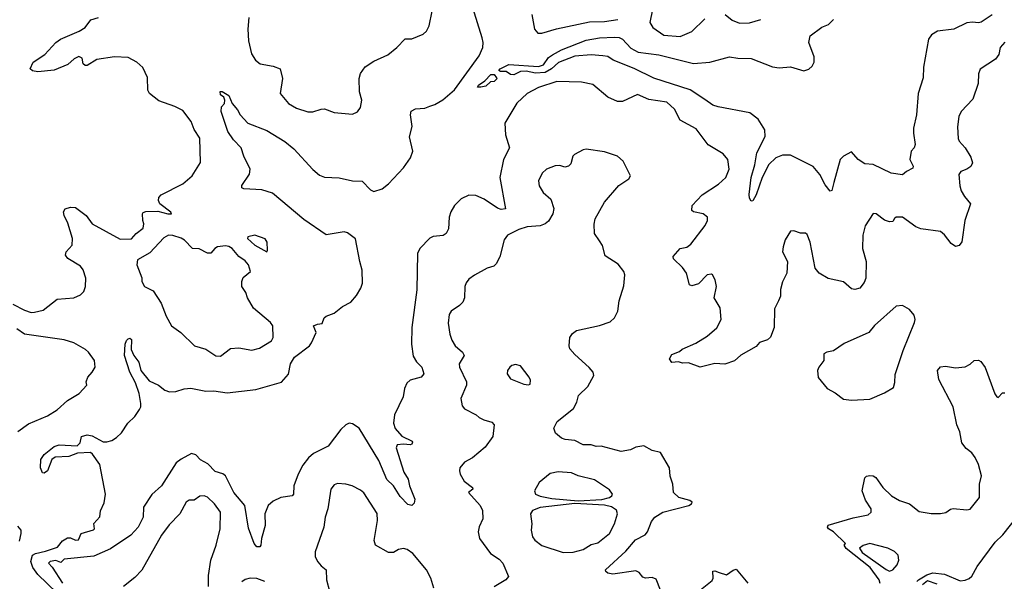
# Model space of a CAD drawing. Extents: x 2056909 to 2160450, y 827444 to 1016825.
# Tile 217 of 256: x 2071046 to 2077022, y 924366 to 927773. Entities that reach past the tile are written whole.
import ezdxf

# ---------------------------------------------------------------- set-up
doc = ezdxf.new("R2010")
doc.units = 0

msp = doc.modelspace()

# ---------------------------------------------------------------- linework, layer by layer
at = {"layer": '0CON10XD'}
for points in [[(2071195, 925020.8), (2071183.8, 925023.8), (2071171.2, 925055), (2071173.5, 925105), (2071195, 925134.4), (2071255, 925184.5), (2071285, 925193.1), (2071395, 925188.6), (2071411.9, 925205), (2071421.9, 925245), (2071454.8, 925255.2), (2071485, 925248.2), (2071552.1, 925212.1), (2071575, 925211.4), (2071605, 925220.8), (2071632.4, 925237.6), (2071662.8, 925267.2), (2071702.5, 925325), (2071744.4, 925365.6), (2071772.1, 925407.9), (2071780.8, 925425), (2071781.9, 925445), (2071771.1, 925505), (2071749, 925569), (2071713.8, 925635), (2071681.8, 925735), (2071686, 925805), (2071693.4, 925826.6), (2071705, 925836.7), (2071715, 925840), (2071725, 925832.5), (2071721.7, 925771.7), (2071739.2, 925735), (2071768.6, 925695), (2071782, 925645), (2071832.6, 925582.6), (2071888.8, 925555), (2071926.2, 925525), (2071955, 925514.4), (2071993.2, 925516.8), (2072045, 925532.9), (2072085, 925536.5), (2072175, 925518.6), (2072225, 925520.6), (2072305, 925508.6), (2072479.7, 925530.3), (2072635.5, 925574.5), (2072677.4, 925622.6), (2072688.6, 925685), (2072713.1, 925725), (2072804.3, 925795), (2072817, 925813), (2072846, 925875), (2072830, 925915), (2072853.8, 925926.2), (2072880.7, 925929.3), (2072894, 925965), (2072905, 925974.2), (2072955, 925992.5), (2073005, 926033.6), (2073055, 926058.8), (2073091, 926099), (2073117.2, 926145), (2073126.5, 926175), (2073123.8, 926253.8), (2073110.9, 926305), (2073083.6, 926443.6), (2073035, 926479.2), (2073015, 926485.6), (2072905, 926467.5), (2072770.6, 926560.6), (2072580.5, 926720.5), (2072515, 926741.1), (2072407, 926747), (2072395, 926752.5), (2072395, 926767.5), (2072441.2, 926835), (2072444.2, 926865), (2072406.5, 926945), (2072390.6, 926995), (2072343.8, 927043.8), (2072309.6, 927095), (2072269.2, 927215), (2072271.2, 927245), (2072288, 927265), (2072290.8, 927285), (2072285, 927303.3), (2072265, 927317.5), (2072262.3, 927337.7), (2072275, 927336.9), (2072315, 927311.9), (2072335.8, 927265), (2072368, 927225), (2072383.3, 927195), (2072430, 927145), (2072545, 927100), (2072655, 927034.4), (2072709.8, 926989.8), (2072825, 926864.3), (2072865, 926828.6), (2072895, 926817.8), (2072985, 926813.3), (2073065, 926795.5), (2073123.6, 926793.6), (2073175, 926740.8), (2073195, 926730), (2073245, 926747.5), (2073285, 926776), (2073374.4, 926875), (2073417.8, 926935), (2073431.1, 926975), (2073412, 927062), (2073427.8, 927125), (2073417.1, 927195), (2073422.7, 927217.3), (2073448.8, 927231.2), (2073505, 927236.9), (2073535, 927248.6), (2073565, 927258.1), (2073615, 927286.9), (2073685, 927346.7), (2073835, 927552.9), (2073857.3, 927605), (2073859.6, 927635), (2073853.4, 927663.4), (2073795.4, 927845)], [(2073065, 927198.8), (2073095.8, 927214.2), (2073115, 927240), (2073122, 927285), (2073108, 927335), (2073106.9, 927415), (2073114.5, 927445.5), (2073143, 927487), (2073195, 927520.6), (2073280.3, 927559.7), (2073335, 927603.8), (2073385, 927657.1), (2073425, 927657.1), (2073495, 927685.7), (2073515, 927704), (2073530.6, 927735), (2073550, 927825)], [(2076947.8, 927802.2), (2076882.4, 927757.6), (2076865, 927753.2), (2076828.6, 927758.6), (2076795, 927754.1), (2076715, 927714.6), (2076616.3, 927703.7), (2076579.8, 927680.2), (2076562.5, 927655), (2076531.8, 927485), (2076529.7, 927420.3), (2076499.1, 927325), (2076489.1, 927195), (2076471.5, 927115), (2076470, 927085), (2076481.2, 927015), (2076474.1, 926995.9), (2076456, 926975), (2076449.2, 926925), (2076468.8, 926885), (2076467.7, 926872.3), (2076427.5, 926852.5), (2076405, 926831.2), (2076335, 926841.1), (2076225, 926893.8), (2076175, 926899.2), (2076135.7, 926925), (2076095, 926970.8), (2076045.4, 926944.6), (2076025, 926924), (2075987.3, 926785), (2075975, 926737.5), (2075965, 926733.3), (2075935, 926771.4), (2075902.9, 926832.9), (2075862, 926882), (2075725, 926950.4), (2075675, 926950.8), (2075635.3, 926934.7), (2075593.5, 926895), (2075552.2, 926815), (2075515, 926710), (2075495, 926673.3), (2075485, 926672.5), (2075475, 926690), (2075473.3, 926713.3), (2075484.7, 926815), (2075507.2, 926892.8), (2075520, 926965), (2075569.6, 927065), (2075567.5, 927105), (2075528.5, 927168.5), (2075478.2, 927208.2), (2075285, 927243.8), (2075253.3, 927255), (2075205, 927288.7), (2075115, 927346.8), (2074895, 927418.3), (2074775, 927477.2), (2074647.3, 927527.3), (2074615, 927548.8), (2074585, 927553.3), (2074515, 927560), (2074415, 927551.9), (2074316.8, 927513.2), (2074272.9, 927475), (2074235, 927452.1), (2074177.4, 927447.4), (2074119.5, 927459.5), (2074085, 927459.2), (2074045, 927439.2), (2074025, 927440), (2073998.8, 927458.8), (2073965, 927458.8), (2073954.2, 927465), (2073962, 927475), (2074015, 927500), (2074195, 927488.6), (2074225, 927498.8), (2074255, 927542.5), (2074279.3, 927559.3), (2074335, 927589.2), (2074485, 927648), (2074565, 927663.2), (2074655, 927667.2), (2074683.8, 927665), (2074703.8, 927655), (2074755, 927599.4), (2074800, 927575), (2074925, 927560), (2075135, 927506.1), (2075235, 927514.4), (2075355, 927548.2), (2075405, 927539.5), (2075485, 927536.5), (2075615, 927486.4), (2075655, 927480), (2075725, 927487.5), (2075805, 927462.9), (2075835, 927472.5), (2075855, 927491.2), (2075867.1, 927515), (2075867.5, 927547.5), (2075835.7, 927635), (2075842.9, 927675), (2075915, 927726.9), (2075955.4, 927744.6), (2075985, 927774.2)], [(2074154.1, 927804.1), (2074171.4, 927715), (2074190.9, 927690.9), (2074215, 927690.6), (2074303, 927717), (2074505, 927759.3), (2074595, 927762.7), (2074676.1, 927773.9)], [(2074885.7, 927835), (2074870, 927755), (2074888, 927725), (2074955, 927678.5), (2075055, 927671.1), (2075125, 927700.8), (2075205, 927777.1)], [(2075327.5, 927805), (2075370.1, 927770.1), (2075415, 927751.5), (2075475, 927754.4), (2075545, 927774.2)], [(2071005, 926047.1), (2071075, 926010.6), (2071115, 925996.7), (2071135, 925997.5), (2071188.6, 926011.4), (2071273.4, 926076.6), (2071374.2, 926085.8), (2071415, 926104), (2071435, 926123.3), (2071446, 926155), (2071448, 926205), (2071432, 926255), (2071415, 926278), (2071338.8, 926325), (2071323.8, 926345), (2071328.8, 926365), (2071363.8, 926405), (2071366, 926445), (2071338.7, 926538.7), (2071315.8, 926585), (2071312.7, 926607.3), (2071322.5, 926625), (2071355, 926636.2), (2071385, 926633.8), (2071448.8, 926585), (2071485, 926534.2), (2071655, 926442), (2071725, 926443.3), (2071753.3, 926475), (2071795, 926507.5), (2071798.8, 926535), (2071794, 926554), (2071791.2, 926595), (2071796.2, 926603.8), (2071810.8, 926609.2), (2071885, 926610.6), (2071945, 926594.4), (2071967.5, 926595), (2071963.3, 926605), (2071895.8, 926655), (2071888, 926675), (2071890, 926695), (2071905, 926711.2), (2072035, 926776), (2072092, 926825), (2072144, 926906), (2072140, 927055), (2072105, 927106.7), (2072085.7, 927155.7), (2072035, 927222.5), (2071986.5, 927246.5), (2071890.5, 927280.5), (2071834.2, 927325), (2071823.1, 927345), (2071821.5, 927421.5), (2071792.5, 927482.5), (2071756, 927516), (2071705, 927542.7), (2071622.2, 927547.8), (2071515, 927531.4), (2071455.6, 927494.4), (2071442.5, 927495), (2071432, 927505), (2071425, 927538.8), (2071405, 927548.6), (2071376.7, 927535), (2071338.1, 927501.9), (2071255, 927465.7), (2071155, 927456), (2071122.7, 927462.7), (2071110, 927475), (2071127.5, 927515), (2071198.3, 927561.7), (2071265.6, 927635), (2071293.1, 927655), (2071407.3, 927702.7), (2071444, 927725), (2071478.6, 927771.4), (2071523.2, 927786.8)], [(2072435.9, 927785.9), (2072430.8, 927715), (2072434.5, 927644.5), (2072452.5, 927565), (2072477.6, 927527.6), (2072505, 927505.8), (2072585, 927490.8), (2072626.7, 927475), (2072640, 927415), (2072626.9, 927325), (2072678, 927265), (2072725, 927236.9), (2072795, 927214), (2072825, 927214), (2072875, 927230.8), (2072895, 927231.4), (2072955, 927210), (2073065, 927198.8)], [(2077024.5, 927635.5), (2076996, 927605), (2076988.8, 927561.2), (2076967.6, 927532.4), (2076875, 927472.5), (2076866.2, 927445), (2076864, 927385), (2076830.3, 927289.7), (2076760, 927215), (2076745.8, 927185), (2076737.3, 927122.7), (2076742.1, 927052.1), (2076748, 927035), (2076784, 926995), (2076819.7, 926939.7), (2076828.8, 926905), (2076817.9, 926882.1), (2076794.5, 926865.5), (2076758.3, 926851.7), (2076745.6, 926834.4), (2076751.5, 926765), (2076760.8, 926735), (2076779.9, 926699.9), (2076815.8, 926655), (2076783.1, 926555), (2076764.2, 926425.8), (2076747.3, 926402.7), (2076725, 926396.2), (2076699.2, 926415), (2076658.1, 926468.1), (2076635, 926487.7), (2076514.3, 926504.3), (2076485.6, 926515.6), (2076403.9, 926573.9), (2076365.9, 926574.1), (2076355, 926567.5), (2076345, 926547.5), (2076325, 926546.2), (2076295, 926557.5), (2076245, 926594.3), (2076225, 926596.7), (2076177.3, 926522.7), (2076164.1, 926465.9), (2076161.4, 926385), (2076184.4, 926305), (2076181.5, 926205), (2076171.1, 926178.9), (2076146, 926145), (2076115, 926135.7), (2076095, 926140.8), (2076045, 926181.5), (2075953.3, 926203.3), (2075898.8, 926235), (2075874, 926265), (2075844.1, 926424.1), (2075825, 926470), (2075815, 926477.5), (2075785, 926477.5), (2075745, 926492.5), (2075725, 926490), (2075692.3, 926437.7), (2075678.8, 926395), (2075676.2, 926365), (2075705.9, 926305.9), (2075702, 926235), (2075675, 926182.5), (2075664.3, 926135), (2075663.3, 926095), (2075652, 926068), (2075627.7, 926017.7), (2075626, 925905), (2075603, 925847), (2075585, 925831.2), (2075536.7, 925815), (2075515, 925790.8), (2075422.7, 925737.3), (2075385, 925702.5), (2075325, 925684), (2075265, 925687.5), (2075175, 925665.6), (2075105, 925690.8), (2075069.3, 925689.3), (2075045, 925696.7), (2075005, 925693.3), (2074990, 925715), (2075005, 925741.2), (2075050.7, 925759.3), (2075067.5, 925775), (2075148.9, 925811.1), (2075218, 925852), (2075277.4, 925902.6), (2075304.3, 925955), (2075298.1, 926025), (2075261.9, 926085), (2075275.6, 926155), (2075266, 926195), (2075250, 926225), (2075245, 926230), (2075217.5, 926225), (2075165, 926170), (2075125, 926158.8), (2075112, 926165), (2075093.1, 926235), (2075069.3, 926269.3), (2075015, 926322.5), (2075013, 926337), (2075055, 926383.8), (2075095, 926393.1), (2075119.8, 926410.2), (2075207.1, 926525), (2075221.2, 926555), (2075220, 926575), (2075194.1, 926594.1), (2075135, 926606.7), (2075126.2, 926616.2), (2075127.5, 926645), (2075189.1, 926710.9), (2075287.5, 926775), (2075331.4, 926815), (2075352.9, 926865), (2075344.1, 926924.1), (2075315, 926958.8), (2075223.6, 927013.6), (2075151.3, 927111.3), (2075055, 927162.5), (2075020.6, 927230.6), (2074973.4, 927273.4), (2074865, 927287.8), (2074795, 927318), (2074704.4, 927275.6), (2074675, 927275.7), (2074615, 927302.9), (2074525, 927378.9), (2074455.6, 927394.4), (2074305, 927397.3), (2074195, 927360.6), (2074125, 927324.7), (2074063.3, 927266.7), (2073990.3, 927145), (2073994.6, 927075), (2074017.8, 926995), (2073982.2, 926925), (2073959.5, 926815), (2073994, 926626), (2073968, 926622), (2073945, 926629.6), (2073865, 926683.8), (2073815, 926706.7), (2073771.2, 926708.8), (2073725, 926686.7), (2073684.5, 926645), (2073662.7, 926607.3), (2073653.4, 926575), (2073647.5, 926505), (2073633.7, 926476.3), (2073615.5, 926464.5), (2073555, 926456.7), (2073535, 926448.1), (2073474.4, 926385), (2073459.5, 926355), (2073456.4, 926133.6), (2073425.3, 925904.7), (2073424.6, 925805), (2073435, 925731.2), (2073455, 925698), (2073485.8, 925665), (2073498.6, 925625), (2073482, 925605), (2073416.7, 925585), (2073395, 925568), (2073381.1, 925535), (2073372.9, 925485), (2073320, 925375), (2073314.4, 925325), (2073325, 925293.3), (2073366.1, 925246.1), (2073427.5, 925215), (2073429.3, 925209.3), (2073425, 925197.5), (2073415, 925193.8), (2073375, 925196.7), (2073336.7, 925193.3), (2073331.4, 925175), (2073377.2, 925027.2), (2073403.3, 924985), (2073411.4, 924945), (2073444, 924865), (2073440, 924840), (2073425, 924826.2), (2073402.6, 924832.6), (2073355, 924880), (2073315.6, 924945), (2073274, 924984), (2073225, 925098.6), (2073105.5, 925295), (2073065, 925320.5), (2073045.7, 925324.3), (2073025, 925315.8), (2072995, 925285.8), (2072917.5, 925185), (2072829.9, 925140.1), (2072798.8, 925115), (2072765, 925070), (2072736.2, 925015), (2072710.5, 924945), (2072707.5, 924895), (2072698.8, 924885), (2072630, 924875), (2072585, 924852.9), (2072553.7, 924826.3), (2072534.5, 924774.5), (2072535.4, 924705), (2072513.1, 924625), (2072508.6, 924585), (2072502.5, 924575), (2072485, 924574.3), (2072468, 924595), (2072435, 924687.5), (2072412.1, 924825), (2072345, 924904.5), (2072294.9, 925004.9), (2072278.2, 925018.2), (2072232.4, 925032.4), (2072188.2, 925078.2), (2072143.1, 925103.1), (2072115, 925134), (2072088.8, 925141.2), (2072025, 925107.1), (2071995, 925083.9), (2071906.4, 924945), (2071847.2, 924892.8), (2071797.8, 924815), (2071795.4, 924755.4), (2071765, 924693.8), (2071720, 924645), (2071597.7, 924562.3), (2071495, 924518.8), (2071315, 924500), (2071295, 924480), (2071265, 924492.5), (2071230, 924485), (2071220, 924475), (2071242.5, 924452.5), (2071305.3, 924355)], [(2073825, 927362.5), (2073830.6, 927375), (2073868.8, 927401.2), (2073905, 927439.5), (2073925, 927440), (2073940.7, 927420.7), (2073943.3, 927415), (2073925, 927398), (2073904.4, 927395.6), (2073875, 927369.2), (2073845, 927363.3), (2073825, 927362.5)], [(2074958.2, 924255), (2074908.7, 924378.7), (2074885, 924388.9), (2074845, 924385.8), (2074828.3, 924391.7), (2074805, 924420), (2074785, 924428.6), (2074645, 924409.1), (2074616.2, 924415), (2074603.3, 924425), (2074601.2, 924435), (2074725, 924548.9), (2074783.5, 924616.5), (2074842.6, 924647.4), (2074855.7, 924665), (2074880.7, 924729.3), (2074900, 924755), (2074948.8, 924785), (2075107.5, 924825), (2075123.3, 924835), (2075126.7, 924845), (2075112.5, 924855), (2075046.7, 924875), (2075013.3, 924905), (2075010, 924955), (2074994.1, 925004.1), (2074990, 925055), (2074935, 925147.5), (2074885, 925160), (2074835, 925186.7), (2074785, 925180), (2074753.6, 925163.6), (2074695.9, 925154.1), (2074575.6, 925185.6), (2074545, 925184), (2074515, 925194), (2074465, 925194.2), (2074415, 925219.2), (2074355.8, 925225.8), (2074335, 925234), (2074298, 925265), (2074288.8, 925295), (2074308.8, 925335), (2074406.8, 925413.2), (2074427.8, 925452.2), (2074437.3, 925492.7), (2074495, 925546.7), (2074531.2, 925615), (2074526, 925635), (2074502.7, 925662.7), (2074415, 925741.2), (2074385.9, 925775.9), (2074380.8, 925795), (2074385.7, 925845), (2074401.2, 925868.8), (2074425, 925887.5), (2074565, 925918.5), (2074630.6, 925939.4), (2074656.6, 925963.4), (2074675.6, 926004.4), (2074683.4, 926066.6), (2074712.5, 926157.5), (2074719.2, 926225), (2074712.5, 926245), (2074679.1, 926289.1), (2074599.6, 926339.6), (2074582.2, 926402.2), (2074565, 926431.9), (2074535.6, 926475), (2074532.4, 926532.4), (2074539.2, 926565), (2074595, 926666.2), (2074682.3, 926767.7), (2074743, 926807), (2074752.5, 926825), (2074708, 926915), (2074675, 926944), (2074595, 926970.8), (2074485, 926986.7), (2074465, 926983.3), (2074412.5, 926955), (2074402.5, 926945), (2074390.7, 926899.3), (2074376.1, 926883.9), (2074355, 926878.8), (2074325, 926888), (2074295, 926886.2), (2074243.3, 926865), (2074217.3, 926842.7), (2074194, 926795), (2074198, 926765), (2074223.6, 926723.6), (2074268.8, 926685), (2074287.3, 926627.3), (2074280.8, 926595), (2074255, 926551.2), (2074235, 926534), (2074205, 926522.5), (2074125, 926516.4), (2074075, 926500.9), (2074006.2, 926465), (2073986.7, 926436.7), (2073959.2, 926335), (2073937.9, 926292.1), (2073923.1, 926276.9), (2073883.8, 926265), (2073806.3, 926223.7), (2073772, 926198), (2073755, 926176.7), (2073747.5, 926155), (2073745.7, 926085), (2073735, 926060), (2073715, 926038), (2073665, 926003.8), (2073652.5, 925985), (2073647.3, 925932.7), (2073655.7, 925865), (2073668, 925828), (2073689.4, 925795), (2073733.1, 925755), (2073744.4, 925735), (2073712.5, 925685), (2073715.5, 925665), (2073757.8, 925575), (2073756.9, 925555), (2073722.5, 925475), (2073731.2, 925431.2), (2073745, 925412), (2073816.4, 925376.4), (2073835, 925358.8), (2073862.5, 925345), (2073911.2, 925331.2), (2073926.2, 925315), (2073917.5, 925245), (2073870.5, 925179.5), (2073795, 925114.3), (2073745, 925088.6)], [(2072265, 925732), (2072325, 925778.8), (2072375, 925782), (2072455, 925768.1), (2072500.9, 925779.1), (2072573.8, 925825), (2072584.2, 925845), (2072582.5, 925915), (2072567.1, 925935), (2072465, 926022), (2072428.6, 926085), (2072418.3, 926118.3), (2072393.8, 926155), (2072393.3, 926185), (2072401.7, 926208.3), (2072447.5, 926245), (2072434.3, 926285), (2072415, 926309.4), (2072376.1, 926336.1), (2072335.6, 926385), (2072315, 926396.2), (2072295, 926400), (2072245.9, 926394.1), (2072230, 926385), (2072205, 926356.7), (2072185, 926356.2), (2072135, 926382.9), (2072095, 926383.8), (2072046, 926435), (2072025, 926447.5), (2071975, 926464.4), (2071950, 926465), (2071920.3, 926449.7), (2071835, 926358.8), (2071760, 926315), (2071756.7, 926285), (2071786.2, 926206.2), (2071786.7, 926185), (2071803.3, 926155), (2071855, 926127.5), (2071905, 926052.5), (2071934.4, 925974.4), (2071966.7, 925915), (2072023.3, 925875), (2072107.5, 925795), (2072175, 925773.8), (2072236.7, 925733.3), (2072265, 925732)], [(2072545, 926363.8), (2072550, 926375), (2072547, 926423), (2072535, 926442.5), (2072473.6, 926466.4), (2072430, 926455), (2072427.5, 926445), (2072472.9, 926405), (2072545, 926363.8)], [(2076095, 925464), (2076205, 925470.8), (2076295, 925510), (2076349.2, 925540.8), (2076357.7, 925572.3), (2076360.3, 925619.7), (2076407.1, 925765), (2076476.7, 925935), (2076480, 925955), (2076475, 925980), (2076447.5, 926015), (2076405, 926038), (2076365, 926034), (2076235, 925918), (2076198.8, 925875), (2076050.9, 925809.1), (2075985, 925763.8), (2075945, 925756.7), (2075927.5, 925745), (2075926.2, 925705), (2075896, 925665), (2075888, 925645), (2075891.7, 925601.7), (2075946.4, 925536.4), (2075995, 925510), (2076045, 925471.2), (2076095, 925464)], [(2071035, 925274.4), (2071099.7, 925320.3), (2071215, 925369.2), (2071273.4, 925406.6), (2071335, 925462), (2071406.7, 925505), (2071452.5, 925555), (2071450, 925575), (2071458.8, 925605), (2071486.7, 925635), (2071503.3, 925665), (2071500, 925705), (2071463.8, 925755), (2071445, 925772), (2071375, 925812.2), (2071315, 925831.2), (2071074.2, 925864.2), (2071027.9, 925897.9)], [(2076267.5, 924352.5), (2076263.3, 924375), (2076208.6, 924448.6), (2076061.2, 924565), (2076050, 924585), (2076057.5, 924595), (2075986.2, 924666.2), (2075954.6, 924684.6), (2075949.2, 924695), (2075953.1, 924706.9), (2076105, 924750.8), (2076195, 924768.8), (2076213.3, 924785), (2076213.8, 924805), (2076178.8, 924858.8), (2076160, 924915), (2076175.7, 924994.3), (2076185.8, 925004.2), (2076205, 925007.5), (2076225, 925006), (2076242, 924995), (2076285.6, 924935), (2076337.1, 924885), (2076385, 924856.7), (2076445.5, 924835.5), (2076505, 924788.8), (2076577.7, 924777.7), (2076635, 924778), (2076667.3, 924782.7), (2076695, 924803.3), (2076712.3, 924807.7), (2076795, 924800), (2076815, 924803.3), (2076870.8, 924875), (2076871.4, 924955), (2076882.5, 925005), (2076864.4, 925075), (2076845, 925116), (2076825, 925144.2), (2076791.3, 925171.3), (2076763.5, 925205), (2076751.7, 925271.7), (2076734.6, 925315), (2076710.8, 925425), (2076625, 925590), (2076615.7, 925645), (2076635, 925666.9), (2076665, 925670.8), (2076725, 925661.2), (2076785, 925666.7), (2076815, 925682.5), (2076840, 925705), (2076865, 925707.5), (2076879.5, 925699.5), (2076905, 925662.5), (2076965, 925502.5), (2076977.5, 925485), (2076985, 925480), (2077011.7, 925508.3), (2077025, 925508.8)], [(2074135, 925556.7), (2074145, 925562.5), (2074146.7, 925585), (2074138.8, 925605), (2074085, 925673.3), (2074055, 925680), (2074032.5, 925675), (2074020, 925665), (2074006.1, 925643.9), (2074003.8, 925625), (2074025, 925593.3), (2074105, 925561.2), (2074135, 925556.7)], [(2071271.9, 924295), (2071155, 924407.1), (2071125, 924448.5), (2071114.3, 924485), (2071123.9, 924525), (2071140.8, 924535), (2071202.2, 924547.8), (2071275, 924572.5), (2071305, 924610.6), (2071335, 924629.5), (2071355, 924630), (2071385, 924615.7), (2071402.9, 924617.1), (2071419.2, 924655), (2071492.9, 924677.1), (2071500, 924685), (2071495, 924716.2), (2071532.4, 924757.6), (2071536.6, 924793.4), (2071559.1, 924840.9), (2071566.7, 924895), (2071531.8, 925075), (2071487.9, 925137.9), (2071475, 925146.9), (2071397.6, 925142.4), (2071343.1, 925123.1), (2071260.5, 925119.5), (2071241.2, 925105), (2071215, 925036), (2071195, 925020.8)], [(2073745, 925088.6), (2073717.5, 925055), (2073714.3, 925035), (2073719.2, 925015), (2073743.1, 924973.1), (2073793.8, 924935), (2073796.2, 924925), (2073770, 924905), (2073840.8, 924825), (2073854.3, 924795), (2073857.5, 924745), (2073834.2, 924695.8), (2073828, 924665), (2073835.8, 924625), (2073904, 924535), (2073955, 924500.8), (2073979.2, 924475), (2074013.3, 924395), (2073996.7, 924375), (2073925, 924332.5)], [(2074435, 924854), (2074578.5, 924861.5), (2074625, 924873.8), (2074640.8, 924885), (2074644.4, 924895), (2074625, 924921.1), (2074535, 924982.2), (2074436, 925006), (2074395, 925023.5), (2074315, 925029.5), (2074265, 925019.2), (2074198.8, 924965), (2074170, 924915), (2074177.5, 924895), (2074205, 924882.2), (2074275, 924867.9), (2074435, 924854)], [(2073559.4, 924325), (2073541.8, 924385), (2073515.3, 924435.3), (2073431.9, 924535), (2073398.3, 924558.3), (2073375, 924565.6), (2073345, 924558.6), (2073315, 924540.8), (2073285, 924541.4), (2073204.4, 924585), (2073196.6, 924613.4), (2073218.5, 924735), (2073215, 924776.7), (2073135, 924902), (2073115, 924919.2), (2073064.3, 924944.3), (2073025, 924955.7), (2072975, 924958.6), (2072955, 924951.2), (2072933.8, 924925), (2072915.8, 924805), (2072899.4, 924755), (2072891.4, 924695), (2072838.8, 924545), (2072839.2, 924515), (2072855, 924483.3), (2072875, 924458.8), (2072906, 924435), (2072908, 924375), (2072925.8, 924305)], [(2072192.5, 924335), (2072190.9, 924400.9), (2072206.8, 924495), (2072238.2, 924585), (2072263.3, 924685), (2072264.2, 924785), (2072229.2, 924835), (2072185, 924875.8), (2072165, 924884), (2072138.3, 924881.7), (2072105, 924858.8), (2072075, 924858), (2072056.2, 924845), (2072018, 924775), (2071952.6, 924707.4), (2071906.7, 924645), (2071786.3, 924433.7), (2071745, 924388), (2071675, 924334.2)], [(2074345, 924540), (2074405, 924542.5), (2074465, 924559.5), (2074515, 924588.6), (2074555, 924599.5), (2074625.5, 924655), (2074655.4, 924715), (2074674.4, 924775), (2074668.1, 924798.1), (2074637, 924817), (2074595, 924828.4), (2074415, 924838.6), (2074205, 924813.6), (2074157.5, 924795), (2074147.1, 924775), (2074154.4, 924715), (2074150, 924675), (2074158.6, 924635), (2074172.5, 924615), (2074215, 924582.2), (2074345, 924540)], [(2077012.5, 924647.5), (2077098.5, 924755)], [(2071045, 924610), (2071055.7, 924655), (2071054, 924675), (2071035, 924701.2)], [(2076491.1, 924365), (2076501.4, 924375), (2076550.8, 924405), (2076587.6, 924417.6), (2076658.9, 924408.9), (2076755, 924368.1), (2076785, 924371.9), (2076807.8, 924382.2), (2076825, 924396), (2076858.1, 924455), (2076967.3, 924602.7), (2077012.5, 924647.5)], [(2076325, 924428.2), (2076345, 924434.4), (2076371.4, 924465), (2076381.4, 924495), (2076376.9, 924525), (2076355, 924546.7), (2076315, 924566.7), (2076205, 924594.4), (2076165, 924583.1), (2076142.5, 924567.5), (2076159.6, 924539.6), (2076305, 924436.4), (2076325, 924428.2)], [(2072533.6, 924363.6), (2072485, 924383.3), (2072444.5, 924385.5), (2072415, 924376.9), (2072395, 924362.9)], [(2075177.5, 924315), (2075249.7, 924370.3), (2075255.7, 924385), (2075252, 924428), (2075265, 924429.2), (2075291.2, 924418.8), (2075335, 924406), (2075375.8, 924434.2), (2075395, 924438.8), (2075465, 924354.2)], [(2076615, 924348.6), (2076555, 924367.8), (2076525, 924344.5)]]:
    msp.add_lwpolyline(points, dxfattribs=at)

doc.saveas('drawing.dxf')
